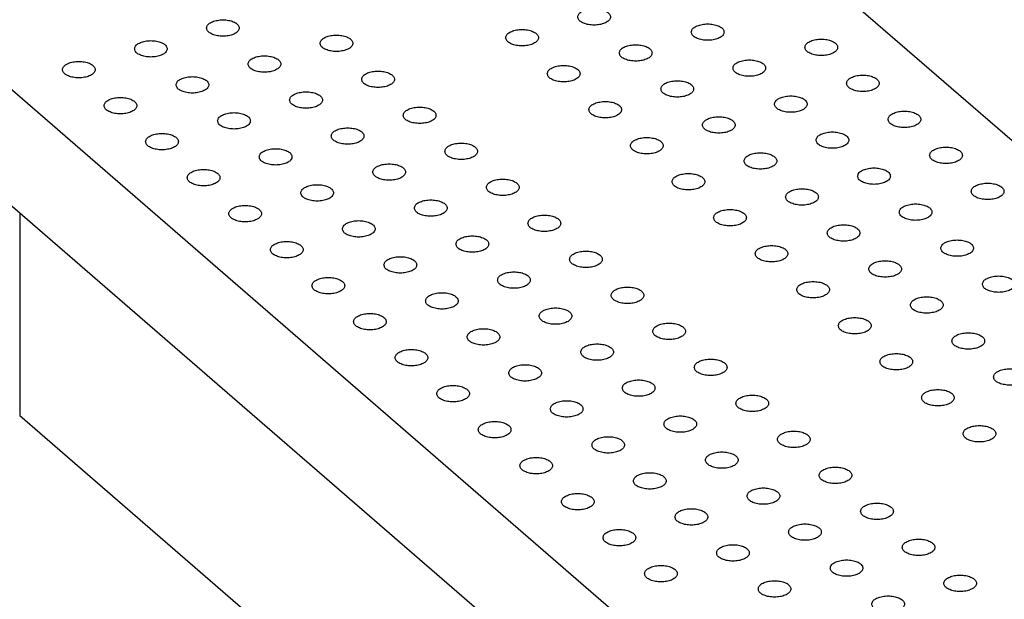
# Model space of a CAD drawing. Header units: inches. Extents: x 0 to 841, y 0 to 594.
# Tile 40 of 84: x 221 to 251, y 302 to 319. Entities that reach past the tile are written whole.
import ezdxf

# ---------------------------------------------------------------- set-up
doc = ezdxf.new("R2010")
doc.units = ezdxf.units.IN

# ---------------------------------------------------------------- blocks, each defined once
blk = doc.blocks.new('p35__14', base_point=(220.682, 288.287))
at = {"color": 7, "linetype": 'Continuous'}
for p, q in [((220.682, 313.39), (220.682, 307.204)), ((220.682, 307.204), (242.526, 288.287)), ((236.646, 298.427), (235.454, 299.458)), ((235.454, 299.194), (235.454, 299.458)), ((236.646, 298.427), (235.454, 299.458)), ((235.454, 299.194), (236.645, 298.163)), ((236.646, 297.899), (235.454, 298.93)), ((235.454, 298.93), (235.454, 297.676)), ((236.646, 297.899), (235.454, 298.93)), ((235.607, 297.808), (235.607, 298.534)), ((235.607, 297.808), (235.607, 298.534)), ((235.607, 298.534), (236.646, 297.635)), ((236.646, 298.427), (236.645, 298.163)), ((236.646, 298.427), (236.645, 298.163)), ((236.645, 296.909), (235.607, 297.808)), ((236.645, 296.909), (235.607, 297.808)), ((236.646, 297.899), (236.646, 297.635)), ((236.646, 297.899), (236.646, 297.635)), ((235.454, 297.676), (236.492, 296.777)), ((235.455, 296.951), (235.454, 296.686)), ((235.455, 296.951), (236.492, 296.051)), ((235.455, 296.951), (236.492, 296.051)), ((236.645, 295.655), (236.645, 296.909)), ((236.645, 295.655), (236.645, 296.909)), ((236.645, 295.655), (235.454, 296.686)), ((236.492, 296.777), (236.492, 296.051)), ((235.455, 296.423), (235.454, 296.159)), ((235.455, 296.423), (236.646, 295.392)), ((235.455, 296.423), (236.646, 295.392)), ((236.646, 295.128), (235.454, 296.159)), ((236.646, 295.128), (236.646, 295.392)), ((236.646, 295.128), (236.646, 295.392)), ((242.526, 288.287), (242.526, 294.472)), ((246.815, 289.525), (246.815, 290.757)), ((242.526, 288.287), (246.815, 289.525))]:
    blk.add_line(p, q, dxfattribs=at)
blk = doc.blocks.new('1250-3783_3__15', base_point=(220.682, 288.287))
blk.add_blockref('p35__14', (220.682, 288.287))
blk = doc.blocks.new('E8021-26512__20', base_point=(215.448, 264.568))
at = {"color": 7, "linetype": 'Continuous'}
for p, q in [((294.418, 277.983), (241.618, 323.709)), ((219.839, 317.67), (273.069, 271.572)), ((219.839, 314.119), (273.069, 268.021))]:
    blk.add_line(p, q, dxfattribs=at)
for points in [[(237.727, 319.376), (237.734, 319.346), (237.751, 319.277), (237.851, 319.205), (237.982, 319.152), (238.143, 319.125), (238.312, 319.125), (238.472, 319.152), (238.604, 319.205), (238.699, 319.277), (238.739, 319.376), (238.699, 319.474), (238.604, 319.547), (238.472, 319.6), (238.312, 319.627), (238.143, 319.627), (237.982, 319.6), (237.851, 319.547), (237.751, 319.474), (237.734, 319.406), (237.727, 319.376)], [(226.388, 319.036), (226.395, 319.005), (226.412, 318.937), (226.513, 318.865), (226.643, 318.812), (226.804, 318.784), (226.973, 318.784), (227.133, 318.812), (227.265, 318.865), (227.36, 318.937), (227.401, 319.036), (227.36, 319.134), (227.265, 319.207), (227.133, 319.259), (226.973, 319.287), (226.804, 319.287), (226.643, 319.259), (226.513, 319.207), (226.412, 319.134), (226.395, 319.066), (226.388, 319.036)], [(241.197, 318.911), (241.204, 318.881), (241.221, 318.812), (241.321, 318.74), (241.452, 318.687), (241.612, 318.66), (241.781, 318.66), (241.941, 318.687), (242.074, 318.74), (242.169, 318.812), (242.209, 318.911), (242.169, 319.01), (242.074, 319.082), (241.941, 319.135), (241.781, 319.162), (241.612, 319.162), (241.452, 319.135), (241.321, 319.082), (241.221, 319.01), (241.204, 318.941), (241.197, 318.911)], [(229.858, 318.571), (229.865, 318.541), (229.882, 318.472), (229.982, 318.4), (230.113, 318.347), (230.273, 318.319), (230.442, 318.319), (230.602, 318.347), (230.735, 318.4), (230.83, 318.472), (230.87, 318.571), (230.83, 318.669), (230.735, 318.742), (230.602, 318.794), (230.442, 318.822), (230.273, 318.822), (230.113, 318.794), (229.982, 318.742), (229.882, 318.669), (229.865, 318.601), (229.858, 318.571)], [(235.527, 318.741), (235.535, 318.711), (235.551, 318.642), (235.652, 318.57), (235.782, 318.517), (235.943, 318.49), (236.112, 318.49), (236.272, 318.517), (236.404, 318.57), (236.499, 318.642), (236.54, 318.741), (236.499, 318.839), (236.404, 318.912), (236.272, 318.965), (236.112, 318.992), (235.943, 318.992), (235.782, 318.965), (235.652, 318.912), (235.551, 318.839), (235.535, 318.771), (235.527, 318.741)], [(224.188, 318.401), (224.196, 318.37), (224.212, 318.302), (224.313, 318.23), (224.443, 318.177), (224.604, 318.149), (224.773, 318.149), (224.933, 318.177), (225.066, 318.23), (225.16, 318.302), (225.201, 318.401), (225.16, 318.499), (225.066, 318.572), (224.933, 318.624), (224.773, 318.652), (224.604, 318.652), (224.443, 318.624), (224.313, 318.572), (224.212, 318.499), (224.196, 318.431), (224.188, 318.401)], [(238.997, 318.276), (239.004, 318.246), (239.021, 318.177), (239.121, 318.105), (239.252, 318.052), (239.413, 318.025), (239.582, 318.025), (239.742, 318.052), (239.874, 318.105), (239.969, 318.177), (240.009, 318.276), (239.969, 318.375), (239.874, 318.447), (239.742, 318.5), (239.582, 318.527), (239.413, 318.527), (239.252, 318.5), (239.121, 318.447), (239.021, 318.375), (239.004, 318.306), (238.997, 318.276)], [(244.666, 318.446), (244.674, 318.416), (244.69, 318.348), (244.791, 318.275), (244.921, 318.223), (245.082, 318.195), (245.251, 318.195), (245.411, 318.223), (245.544, 318.275), (245.638, 318.348), (245.679, 318.446), (245.638, 318.545), (245.544, 318.617), (245.411, 318.67), (245.251, 318.697), (245.082, 318.697), (244.921, 318.67), (244.791, 318.617), (244.69, 318.545), (244.674, 318.476), (244.666, 318.446)], [(221.989, 317.766), (221.996, 317.735), (222.013, 317.667), (222.113, 317.595), (222.244, 317.542), (222.404, 317.514), (222.573, 317.514), (222.733, 317.542), (222.866, 317.595), (222.961, 317.667), (223.001, 317.766), (222.961, 317.864), (222.866, 317.937), (222.733, 317.989), (222.573, 318.017), (222.404, 318.017), (222.244, 317.989), (222.113, 317.937), (222.013, 317.864), (221.996, 317.796), (221.989, 317.766)], [(227.658, 317.936), (227.665, 317.906), (227.682, 317.837), (227.783, 317.765), (227.913, 317.712), (228.074, 317.684), (228.243, 317.684), (228.403, 317.712), (228.535, 317.765), (228.63, 317.837), (228.671, 317.936), (228.63, 318.034), (228.535, 318.107), (228.403, 318.159), (228.243, 318.187), (228.074, 318.187), (227.913, 318.159), (227.783, 318.107), (227.682, 318.034), (227.665, 317.966), (227.658, 317.936)], [(236.797, 317.641), (236.805, 317.611), (236.821, 317.542), (236.922, 317.47), (237.052, 317.417), (237.213, 317.39), (237.382, 317.39), (237.542, 317.417), (237.674, 317.47), (237.769, 317.542), (237.81, 317.641), (237.769, 317.74), (237.674, 317.812), (237.542, 317.865), (237.382, 317.892), (237.213, 317.892), (237.052, 317.865), (236.922, 317.812), (236.821, 317.74), (236.805, 317.671), (236.797, 317.641)], [(242.467, 317.811), (242.474, 317.781), (242.491, 317.713), (242.591, 317.64), (242.722, 317.588), (242.882, 317.56), (243.051, 317.56), (243.211, 317.588), (243.344, 317.64), (243.439, 317.713), (243.479, 317.811), (243.439, 317.91), (243.344, 317.982), (243.211, 318.035), (243.051, 318.062), (242.882, 318.062), (242.722, 318.035), (242.591, 317.982), (242.491, 317.91), (242.474, 317.841), (242.467, 317.811)], [(231.128, 317.471), (231.135, 317.441), (231.152, 317.372), (231.252, 317.3), (231.383, 317.247), (231.543, 317.22), (231.712, 317.22), (231.872, 317.247), (232.005, 317.3), (232.1, 317.372), (232.14, 317.471), (232.1, 317.569), (232.005, 317.642), (231.872, 317.695), (231.712, 317.722), (231.543, 317.722), (231.383, 317.695), (231.252, 317.642), (231.152, 317.569), (231.135, 317.501), (231.128, 317.471)], [(245.936, 317.346), (245.944, 317.316), (245.96, 317.248), (246.061, 317.175), (246.191, 317.123), (246.352, 317.095), (246.521, 317.095), (246.681, 317.123), (246.814, 317.175), (246.908, 317.248), (246.949, 317.346), (246.908, 317.445), (246.814, 317.517), (246.681, 317.57), (246.521, 317.598), (246.352, 317.598), (246.191, 317.57), (246.061, 317.517), (245.96, 317.445), (245.944, 317.376), (245.936, 317.346)], [(225.458, 317.301), (225.466, 317.271), (225.482, 317.202), (225.583, 317.13), (225.713, 317.077), (225.874, 317.049), (226.043, 317.049), (226.203, 317.077), (226.336, 317.13), (226.43, 317.202), (226.471, 317.301), (226.43, 317.399), (226.336, 317.472), (226.203, 317.524), (226.043, 317.552), (225.874, 317.552), (225.713, 317.524), (225.583, 317.472), (225.482, 317.399), (225.466, 317.331), (225.458, 317.301)], [(240.267, 317.176), (240.274, 317.146), (240.291, 317.078), (240.391, 317.005), (240.522, 316.953), (240.683, 316.925), (240.852, 316.925), (241.012, 316.953), (241.144, 317.005), (241.239, 317.078), (241.279, 317.176), (241.239, 317.275), (241.144, 317.347), (241.012, 317.4), (240.852, 317.427), (240.683, 317.427), (240.522, 317.4), (240.391, 317.347), (240.291, 317.275), (240.274, 317.206), (240.267, 317.176)], [(228.928, 316.836), (228.935, 316.806), (228.952, 316.737), (229.053, 316.665), (229.183, 316.612), (229.344, 316.585), (229.513, 316.585), (229.673, 316.612), (229.805, 316.665), (229.9, 316.737), (229.941, 316.836), (229.9, 316.934), (229.805, 317.007), (229.673, 317.06), (229.513, 317.087), (229.344, 317.087), (229.183, 317.06), (229.053, 317.007), (228.952, 316.934), (228.935, 316.866), (228.928, 316.836)], [(223.259, 316.666), (223.266, 316.636), (223.283, 316.567), (223.383, 316.495), (223.514, 316.442), (223.674, 316.414), (223.843, 316.414), (224.003, 316.442), (224.136, 316.495), (224.231, 316.567), (224.271, 316.666), (224.231, 316.764), (224.136, 316.837), (224.003, 316.889), (223.843, 316.917), (223.674, 316.917), (223.514, 316.889), (223.383, 316.837), (223.283, 316.764), (223.266, 316.696), (223.259, 316.666)], [(238.067, 316.541), (238.075, 316.511), (238.091, 316.443), (238.192, 316.37), (238.322, 316.318), (238.483, 316.29), (238.652, 316.29), (238.812, 316.318), (238.944, 316.37), (239.039, 316.443), (239.08, 316.541), (239.039, 316.64), (238.944, 316.712), (238.812, 316.765), (238.652, 316.792), (238.483, 316.792), (238.322, 316.765), (238.192, 316.712), (238.091, 316.64), (238.075, 316.571), (238.067, 316.541)], [(243.737, 316.711), (243.744, 316.681), (243.761, 316.613), (243.861, 316.54), (243.992, 316.488), (244.152, 316.46), (244.321, 316.46), (244.481, 316.488), (244.614, 316.54), (244.709, 316.613), (244.749, 316.711), (244.709, 316.81), (244.614, 316.882), (244.481, 316.935), (244.321, 316.963), (244.152, 316.963), (243.992, 316.935), (243.861, 316.882), (243.761, 316.81), (243.744, 316.741), (243.737, 316.711)], [(226.728, 316.201), (226.736, 316.171), (226.752, 316.102), (226.853, 316.03), (226.983, 315.977), (227.144, 315.95), (227.313, 315.95), (227.473, 315.977), (227.606, 316.03), (227.7, 316.102), (227.741, 316.201), (227.7, 316.299), (227.606, 316.372), (227.473, 316.425), (227.313, 316.452), (227.144, 316.452), (226.983, 316.425), (226.853, 316.372), (226.752, 316.299), (226.736, 316.231), (226.728, 316.201)], [(232.398, 316.371), (232.405, 316.341), (232.422, 316.272), (232.522, 316.2), (232.653, 316.147), (232.813, 316.12), (232.982, 316.12), (233.142, 316.147), (233.275, 316.2), (233.37, 316.272), (233.41, 316.371), (233.37, 316.47), (233.275, 316.542), (233.142, 316.595), (232.982, 316.622), (232.813, 316.622), (232.653, 316.595), (232.522, 316.542), (232.422, 316.47), (232.405, 316.401), (232.398, 316.371)], [(247.206, 316.246), (247.214, 316.216), (247.23, 316.148), (247.331, 316.075), (247.461, 316.023), (247.622, 315.995), (247.791, 315.995), (247.951, 316.023), (248.084, 316.075), (248.178, 316.148), (248.219, 316.246), (248.178, 316.345), (248.084, 316.417), (247.951, 316.47), (247.791, 316.498), (247.622, 316.498), (247.461, 316.47), (247.331, 316.417), (247.23, 316.345), (247.214, 316.277), (247.206, 316.246)], [(241.537, 316.076), (241.544, 316.046), (241.561, 315.978), (241.661, 315.905), (241.792, 315.853), (241.953, 315.825), (242.122, 315.825), (242.282, 315.853), (242.414, 315.905), (242.509, 315.978), (242.549, 316.076), (242.509, 316.175), (242.414, 316.247), (242.282, 316.3), (242.122, 316.328), (241.953, 316.328), (241.792, 316.3), (241.661, 316.247), (241.561, 316.175), (241.544, 316.106), (241.537, 316.076)], [(224.529, 315.566), (224.536, 315.536), (224.553, 315.467), (224.653, 315.395), (224.784, 315.342), (224.944, 315.315), (225.113, 315.315), (225.273, 315.342), (225.406, 315.395), (225.501, 315.467), (225.541, 315.566), (225.501, 315.664), (225.406, 315.737), (225.273, 315.79), (225.113, 315.817), (224.944, 315.817), (224.784, 315.79), (224.653, 315.737), (224.553, 315.664), (224.536, 315.596), (224.529, 315.566)], [(230.198, 315.736), (230.205, 315.706), (230.222, 315.637), (230.323, 315.565), (230.453, 315.512), (230.614, 315.485), (230.783, 315.485), (230.943, 315.512), (231.075, 315.565), (231.17, 315.637), (231.211, 315.736), (231.17, 315.835), (231.075, 315.907), (230.943, 315.96), (230.783, 315.987), (230.614, 315.987), (230.453, 315.96), (230.323, 315.907), (230.222, 315.835), (230.205, 315.766), (230.198, 315.736)], [(245.007, 315.611), (245.014, 315.581), (245.031, 315.513), (245.131, 315.44), (245.262, 315.388), (245.422, 315.36), (245.591, 315.36), (245.751, 315.388), (245.884, 315.44), (245.979, 315.513), (246.019, 315.611), (245.979, 315.71), (245.884, 315.782), (245.751, 315.835), (245.591, 315.863), (245.422, 315.863), (245.262, 315.835), (245.131, 315.782), (245.031, 315.71), (245.014, 315.642), (245.007, 315.611)], [(233.668, 315.271), (233.675, 315.241), (233.692, 315.173), (233.792, 315.1), (233.923, 315.048), (234.083, 315.02), (234.252, 315.02), (234.412, 315.048), (234.545, 315.1), (234.64, 315.173), (234.68, 315.271), (234.64, 315.37), (234.545, 315.442), (234.412, 315.495), (234.252, 315.522), (234.083, 315.522), (233.923, 315.495), (233.792, 315.442), (233.692, 315.37), (233.675, 315.301), (233.668, 315.271)], [(239.337, 315.441), (239.345, 315.411), (239.361, 315.343), (239.462, 315.27), (239.592, 315.218), (239.753, 315.19), (239.922, 315.19), (240.082, 315.218), (240.214, 315.27), (240.309, 315.343), (240.35, 315.441), (240.309, 315.54), (240.214, 315.612), (240.082, 315.665), (239.922, 315.693), (239.753, 315.693), (239.592, 315.665), (239.462, 315.612), (239.361, 315.54), (239.345, 315.471), (239.337, 315.441)], [(227.998, 315.101), (228.006, 315.071), (228.022, 315.002), (228.123, 314.93), (228.253, 314.877), (228.414, 314.85), (228.583, 314.85), (228.743, 314.877), (228.876, 314.93), (228.97, 315.002), (229.011, 315.101), (228.97, 315.2), (228.876, 315.272), (228.743, 315.325), (228.583, 315.352), (228.414, 315.352), (228.253, 315.325), (228.123, 315.272), (228.022, 315.2), (228.006, 315.131), (227.998, 315.101)], [(242.807, 314.976), (242.814, 314.946), (242.831, 314.878), (242.931, 314.805), (243.062, 314.753), (243.223, 314.725), (243.392, 314.725), (243.552, 314.753), (243.684, 314.805), (243.779, 314.878), (243.819, 314.976), (243.779, 315.075), (243.684, 315.147), (243.552, 315.2), (243.392, 315.228), (243.223, 315.228), (243.062, 315.2), (242.931, 315.147), (242.831, 315.075), (242.814, 315.007), (242.807, 314.976)], [(248.476, 315.147), (248.484, 315.116), (248.5, 315.048), (248.601, 314.976), (248.731, 314.923), (248.892, 314.895), (249.061, 314.895), (249.221, 314.923), (249.354, 314.976), (249.448, 315.048), (249.489, 315.147), (249.448, 315.245), (249.354, 315.318), (249.221, 315.37), (249.061, 315.398), (248.892, 315.398), (248.731, 315.37), (248.601, 315.318), (248.5, 315.245), (248.484, 315.177), (248.476, 315.147)], [(231.468, 314.636), (231.475, 314.606), (231.492, 314.538), (231.593, 314.465), (231.723, 314.413), (231.884, 314.385), (232.053, 314.385), (232.213, 314.413), (232.345, 314.465), (232.44, 314.538), (232.481, 314.636), (232.44, 314.735), (232.345, 314.807), (232.213, 314.86), (232.053, 314.887), (231.884, 314.887), (231.723, 314.86), (231.593, 314.807), (231.492, 314.735), (231.475, 314.666), (231.468, 314.636)], [(225.799, 314.466), (225.806, 314.436), (225.823, 314.367), (225.923, 314.295), (226.054, 314.242), (226.214, 314.215), (226.383, 314.215), (226.543, 314.242), (226.676, 314.295), (226.771, 314.367), (226.811, 314.466), (226.771, 314.565), (226.676, 314.637), (226.543, 314.69), (226.383, 314.717), (226.214, 314.717), (226.054, 314.69), (225.923, 314.637), (225.823, 314.565), (225.806, 314.496), (225.799, 314.466)], [(240.607, 314.341), (240.615, 314.311), (240.631, 314.243), (240.732, 314.17), (240.862, 314.118), (241.023, 314.09), (241.192, 314.09), (241.352, 314.118), (241.484, 314.17), (241.579, 314.243), (241.62, 314.341), (241.579, 314.44), (241.484, 314.512), (241.352, 314.565), (241.192, 314.593), (241.023, 314.593), (240.862, 314.565), (240.732, 314.512), (240.631, 314.44), (240.615, 314.372), (240.607, 314.341)], [(246.277, 314.512), (246.284, 314.481), (246.301, 314.413), (246.401, 314.341), (246.532, 314.288), (246.692, 314.26), (246.861, 314.26), (247.021, 314.288), (247.154, 314.341), (247.249, 314.413), (247.289, 314.512), (247.249, 314.61), (247.154, 314.683), (247.021, 314.735), (246.861, 314.763), (246.692, 314.763), (246.532, 314.735), (246.401, 314.683), (246.301, 314.61), (246.284, 314.542), (246.277, 314.512)], [(234.938, 314.171), (234.945, 314.141), (234.962, 314.073), (235.062, 314), (235.193, 313.948), (235.353, 313.92), (235.522, 313.92), (235.682, 313.948), (235.815, 314), (235.91, 314.073), (235.95, 314.171), (235.91, 314.27), (235.815, 314.342), (235.682, 314.395), (235.522, 314.423), (235.353, 314.423), (235.193, 314.395), (235.062, 314.342), (234.962, 314.27), (234.945, 314.201), (234.938, 314.171)], [(249.746, 314.047), (249.754, 314.017), (249.77, 313.948), (249.871, 313.876), (250.001, 313.823), (250.162, 313.795), (250.331, 313.795), (250.491, 313.823), (250.624, 313.876), (250.718, 313.948), (250.759, 314.047), (250.718, 314.145), (250.624, 314.218), (250.491, 314.27), (250.331, 314.298), (250.162, 314.298), (250.001, 314.27), (249.871, 314.218), (249.77, 314.145), (249.754, 314.077), (249.746, 314.047)], [(229.268, 314.001), (229.276, 313.971), (229.292, 313.903), (229.393, 313.83), (229.523, 313.778), (229.684, 313.75), (229.853, 313.75), (230.013, 313.778), (230.146, 313.83), (230.24, 313.903), (230.281, 314.001), (230.24, 314.1), (230.146, 314.172), (230.013, 314.225), (229.853, 314.252), (229.684, 314.252), (229.523, 314.225), (229.393, 314.172), (229.292, 314.1), (229.276, 314.031), (229.268, 314.001)], [(244.077, 313.877), (244.084, 313.846), (244.101, 313.778), (244.201, 313.706), (244.332, 313.653), (244.493, 313.625), (244.662, 313.625), (244.822, 313.653), (244.954, 313.706), (245.049, 313.778), (245.089, 313.877), (245.049, 313.975), (244.954, 314.048), (244.822, 314.1), (244.662, 314.128), (244.493, 314.128), (244.332, 314.1), (244.201, 314.048), (244.101, 313.975), (244.084, 313.907), (244.077, 313.877)], [(232.738, 313.536), (232.745, 313.506), (232.762, 313.438), (232.863, 313.365), (232.993, 313.313), (233.154, 313.285), (233.323, 313.285), (233.483, 313.313), (233.615, 313.365), (233.71, 313.438), (233.751, 313.536), (233.71, 313.635), (233.615, 313.707), (233.483, 313.76), (233.323, 313.788), (233.154, 313.788), (232.993, 313.76), (232.863, 313.707), (232.762, 313.635), (232.745, 313.566), (232.738, 313.536)], [(227.069, 313.366), (227.076, 313.336), (227.093, 313.268), (227.193, 313.195), (227.324, 313.143), (227.484, 313.115), (227.653, 313.115), (227.813, 313.143), (227.946, 313.195), (228.041, 313.268), (228.081, 313.366), (228.041, 313.465), (227.946, 313.537), (227.813, 313.59), (227.653, 313.617), (227.484, 313.617), (227.324, 313.59), (227.193, 313.537), (227.093, 313.465), (227.076, 313.396), (227.069, 313.366)], [(241.877, 313.242), (241.885, 313.211), (241.901, 313.143), (242.002, 313.071), (242.132, 313.018), (242.293, 312.99), (242.462, 312.99), (242.622, 313.018), (242.754, 313.071), (242.849, 313.143), (242.89, 313.242), (242.849, 313.34), (242.754, 313.413), (242.622, 313.465), (242.462, 313.493), (242.293, 313.493), (242.132, 313.465), (242.002, 313.413), (241.901, 313.34), (241.885, 313.272), (241.877, 313.242)], [(247.547, 313.412), (247.554, 313.382), (247.571, 313.313), (247.671, 313.241), (247.802, 313.188), (247.962, 313.16), (248.131, 313.16), (248.291, 313.188), (248.424, 313.241), (248.519, 313.313), (248.559, 313.412), (248.519, 313.51), (248.424, 313.583), (248.291, 313.635), (248.131, 313.663), (247.962, 313.663), (247.802, 313.635), (247.671, 313.583), (247.571, 313.51), (247.554, 313.442), (247.547, 313.412)], [(230.538, 312.901), (230.546, 312.871), (230.562, 312.803), (230.663, 312.73), (230.793, 312.678), (230.954, 312.65), (231.123, 312.65), (231.283, 312.678), (231.416, 312.73), (231.51, 312.803), (231.551, 312.901), (231.51, 313), (231.416, 313.072), (231.283, 313.125), (231.123, 313.153), (230.954, 313.153), (230.793, 313.125), (230.663, 313.072), (230.562, 313), (230.546, 312.931), (230.538, 312.901)], [(236.208, 313.071), (236.215, 313.041), (236.232, 312.973), (236.332, 312.9), (236.463, 312.848), (236.623, 312.82), (236.792, 312.82), (236.952, 312.848), (237.085, 312.9), (237.18, 312.973), (237.22, 313.071), (237.18, 313.17), (237.085, 313.242), (236.952, 313.295), (236.792, 313.323), (236.623, 313.323), (236.463, 313.295), (236.332, 313.242), (236.232, 313.17), (236.215, 313.102), (236.208, 313.071)], [(245.347, 312.777), (245.354, 312.747), (245.371, 312.678), (245.471, 312.606), (245.602, 312.553), (245.763, 312.525), (245.932, 312.525), (246.092, 312.553), (246.224, 312.606), (246.319, 312.678), (246.359, 312.777), (246.319, 312.875), (246.224, 312.948), (246.092, 313), (245.932, 313.028), (245.763, 313.028), (245.602, 313), (245.471, 312.948), (245.371, 312.875), (245.354, 312.807), (245.347, 312.777)], [(228.339, 312.266), (228.346, 312.236), (228.363, 312.168), (228.463, 312.095), (228.594, 312.043), (228.754, 312.015), (228.923, 312.015), (229.083, 312.043), (229.216, 312.095), (229.311, 312.168), (229.351, 312.266), (229.311, 312.365), (229.216, 312.437), (229.083, 312.49), (228.923, 312.518), (228.754, 312.518), (228.594, 312.49), (228.463, 312.437), (228.363, 312.365), (228.346, 312.296), (228.339, 312.266)], [(234.008, 312.436), (234.015, 312.406), (234.032, 312.338), (234.133, 312.265), (234.263, 312.213), (234.424, 312.185), (234.593, 312.185), (234.753, 312.213), (234.885, 312.265), (234.98, 312.338), (235.021, 312.436), (234.98, 312.535), (234.885, 312.607), (234.753, 312.66), (234.593, 312.688), (234.424, 312.688), (234.263, 312.66), (234.133, 312.607), (234.032, 312.535), (234.015, 312.467), (234.008, 312.436)], [(248.817, 312.312), (248.824, 312.282), (248.841, 312.213), (248.941, 312.141), (249.072, 312.088), (249.232, 312.061), (249.401, 312.061), (249.561, 312.088), (249.694, 312.141), (249.789, 312.213), (249.829, 312.312), (249.789, 312.41), (249.694, 312.483), (249.561, 312.536), (249.401, 312.563), (249.232, 312.563), (249.072, 312.536), (248.941, 312.483), (248.841, 312.41), (248.824, 312.342), (248.817, 312.312)], [(237.478, 311.972), (237.485, 311.941), (237.502, 311.873), (237.602, 311.801), (237.733, 311.748), (237.893, 311.72), (238.062, 311.72), (238.222, 311.748), (238.355, 311.801), (238.45, 311.873), (238.49, 311.972), (238.45, 312.07), (238.355, 312.143), (238.222, 312.195), (238.062, 312.223), (237.893, 312.223), (237.733, 312.195), (237.602, 312.143), (237.502, 312.07), (237.485, 312.002), (237.478, 311.972)], [(243.147, 312.142), (243.155, 312.112), (243.171, 312.043), (243.272, 311.971), (243.402, 311.918), (243.563, 311.89), (243.732, 311.89), (243.892, 311.918), (244.024, 311.971), (244.119, 312.043), (244.16, 312.142), (244.119, 312.24), (244.024, 312.313), (243.892, 312.365), (243.732, 312.393), (243.563, 312.393), (243.402, 312.365), (243.272, 312.313), (243.171, 312.24), (243.155, 312.172), (243.147, 312.142)], [(231.808, 311.801), (231.816, 311.771), (231.832, 311.703), (231.933, 311.63), (232.063, 311.578), (232.224, 311.55), (232.393, 311.55), (232.553, 311.578), (232.686, 311.63), (232.78, 311.703), (232.821, 311.801), (232.78, 311.9), (232.686, 311.972), (232.553, 312.025), (232.393, 312.053), (232.224, 312.053), (232.063, 312.025), (231.933, 311.972), (231.832, 311.9), (231.816, 311.832), (231.808, 311.801)], [(246.617, 311.677), (246.624, 311.647), (246.641, 311.578), (246.741, 311.506), (246.872, 311.453), (247.033, 311.426), (247.202, 311.426), (247.362, 311.453), (247.494, 311.506), (247.589, 311.578), (247.629, 311.677), (247.589, 311.775), (247.494, 311.848), (247.362, 311.901), (247.202, 311.928), (247.033, 311.928), (246.872, 311.901), (246.741, 311.848), (246.641, 311.775), (246.624, 311.707), (246.617, 311.677)], [(235.278, 311.337), (235.285, 311.306), (235.302, 311.238), (235.403, 311.166), (235.533, 311.113), (235.694, 311.085), (235.863, 311.085), (236.023, 311.113), (236.155, 311.166), (236.25, 311.238), (236.291, 311.337), (236.25, 311.435), (236.155, 311.508), (236.023, 311.56), (235.863, 311.588), (235.694, 311.588), (235.533, 311.56), (235.403, 311.508), (235.302, 311.435), (235.285, 311.367), (235.278, 311.337)], [(229.609, 311.166), (229.616, 311.136), (229.633, 311.068), (229.733, 310.995), (229.864, 310.943), (230.024, 310.915), (230.193, 310.915), (230.353, 310.943), (230.486, 310.995), (230.581, 311.068), (230.621, 311.166), (230.581, 311.265), (230.486, 311.337), (230.353, 311.39), (230.193, 311.418), (230.024, 311.418), (229.864, 311.39), (229.733, 311.337), (229.633, 311.265), (229.616, 311.197), (229.609, 311.166)], [(244.417, 311.042), (244.425, 311.012), (244.441, 310.943), (244.542, 310.871), (244.672, 310.818), (244.833, 310.791), (245.002, 310.791), (245.162, 310.818), (245.294, 310.871), (245.389, 310.943), (245.43, 311.042), (245.389, 311.14), (245.294, 311.213), (245.162, 311.266), (245.002, 311.293), (244.833, 311.293), (244.672, 311.266), (244.542, 311.213), (244.441, 311.14), (244.425, 311.072), (244.417, 311.042)], [(250.087, 311.212), (250.094, 311.182), (250.111, 311.113), (250.211, 311.041), (250.342, 310.988), (250.502, 310.961), (250.671, 310.961), (250.831, 310.988), (250.964, 311.041), (251.059, 311.113), (251.099, 311.212), (251.059, 311.311), (250.964, 311.383), (250.831, 311.436), (250.671, 311.463), (250.502, 311.463), (250.342, 311.436), (250.211, 311.383), (250.111, 311.311), (250.094, 311.242), (250.087, 311.212)], [(238.748, 310.872), (238.755, 310.842), (238.772, 310.773), (238.872, 310.701), (239.003, 310.648), (239.163, 310.62), (239.332, 310.62), (239.492, 310.648), (239.625, 310.701), (239.72, 310.773), (239.76, 310.872), (239.72, 310.97), (239.625, 311.043), (239.492, 311.095), (239.332, 311.123), (239.163, 311.123), (239.003, 311.095), (238.872, 311.043), (238.772, 310.97), (238.755, 310.902), (238.748, 310.872)], [(233.078, 310.702), (233.086, 310.671), (233.102, 310.603), (233.203, 310.531), (233.333, 310.478), (233.494, 310.45), (233.663, 310.45), (233.823, 310.478), (233.956, 310.531), (234.05, 310.603), (234.091, 310.702), (234.05, 310.8), (233.956, 310.873), (233.823, 310.925), (233.663, 310.953), (233.494, 310.953), (233.333, 310.925), (233.203, 310.873), (233.102, 310.8), (233.086, 310.732), (233.078, 310.702)], [(247.887, 310.577), (247.894, 310.547), (247.911, 310.478), (248.011, 310.406), (248.142, 310.353), (248.303, 310.326), (248.472, 310.326), (248.632, 310.353), (248.764, 310.406), (248.859, 310.478), (248.899, 310.577), (248.859, 310.676), (248.764, 310.748), (248.632, 310.801), (248.472, 310.828), (248.303, 310.828), (248.142, 310.801), (248.011, 310.748), (247.911, 310.676), (247.894, 310.607), (247.887, 310.577)], [(236.548, 310.237), (236.555, 310.207), (236.572, 310.138), (236.673, 310.066), (236.803, 310.013), (236.964, 309.985), (237.133, 309.985), (237.293, 310.013), (237.425, 310.066), (237.52, 310.138), (237.561, 310.237), (237.52, 310.335), (237.425, 310.408), (237.293, 310.46), (237.133, 310.488), (236.964, 310.488), (236.803, 310.46), (236.673, 310.408), (236.572, 310.335), (236.555, 310.267), (236.548, 310.237)], [(230.879, 310.067), (230.886, 310.036), (230.903, 309.968), (231.003, 309.896), (231.134, 309.843), (231.294, 309.815), (231.463, 309.815), (231.623, 309.843), (231.756, 309.896), (231.851, 309.968), (231.891, 310.067), (231.851, 310.165), (231.756, 310.238), (231.623, 310.29), (231.463, 310.318), (231.294, 310.318), (231.134, 310.29), (231.003, 310.238), (230.903, 310.165), (230.886, 310.097), (230.879, 310.067)], [(245.687, 309.942), (245.695, 309.912), (245.711, 309.843), (245.812, 309.771), (245.942, 309.718), (246.103, 309.691), (246.272, 309.691), (246.432, 309.718), (246.564, 309.771), (246.659, 309.843), (246.7, 309.942), (246.659, 310.041), (246.564, 310.113), (246.432, 310.166), (246.272, 310.193), (246.103, 310.193), (245.942, 310.166), (245.812, 310.113), (245.711, 310.041), (245.695, 309.972), (245.687, 309.942)], [(234.348, 309.602), (234.356, 309.572), (234.372, 309.503), (234.473, 309.431), (234.603, 309.378), (234.764, 309.35), (234.933, 309.35), (235.093, 309.378), (235.226, 309.431), (235.32, 309.503), (235.361, 309.602), (235.32, 309.7), (235.226, 309.773), (235.093, 309.825), (234.933, 309.853), (234.764, 309.853), (234.603, 309.825), (234.473, 309.773), (234.372, 309.7), (234.356, 309.632), (234.348, 309.602)], [(240.018, 309.772), (240.025, 309.742), (240.042, 309.673), (240.142, 309.601), (240.273, 309.548), (240.433, 309.521), (240.602, 309.521), (240.762, 309.548), (240.895, 309.601), (240.99, 309.673), (241.03, 309.772), (240.99, 309.87), (240.895, 309.943), (240.762, 309.996), (240.602, 310.023), (240.433, 310.023), (240.273, 309.996), (240.142, 309.943), (240.042, 309.87), (240.025, 309.802), (240.018, 309.772)], [(249.157, 309.477), (249.164, 309.447), (249.181, 309.379), (249.281, 309.306), (249.412, 309.254), (249.573, 309.226), (249.742, 309.226), (249.902, 309.254), (250.034, 309.306), (250.129, 309.379), (250.169, 309.477), (250.129, 309.576), (250.034, 309.648), (249.902, 309.701), (249.742, 309.728), (249.573, 309.728), (249.412, 309.701), (249.281, 309.648), (249.181, 309.576), (249.164, 309.507), (249.157, 309.477)], [(232.149, 308.967), (232.156, 308.937), (232.173, 308.868), (232.273, 308.796), (232.404, 308.743), (232.564, 308.715), (232.733, 308.715), (232.893, 308.743), (233.026, 308.796), (233.121, 308.868), (233.161, 308.967), (233.121, 309.065), (233.026, 309.138), (232.893, 309.19), (232.733, 309.218), (232.564, 309.218), (232.404, 309.19), (232.273, 309.138), (232.173, 309.065), (232.156, 308.997), (232.149, 308.967)], [(237.818, 309.137), (237.825, 309.107), (237.842, 309.038), (237.943, 308.966), (238.073, 308.913), (238.234, 308.886), (238.403, 308.886), (238.563, 308.913), (238.695, 308.966), (238.79, 309.038), (238.831, 309.137), (238.79, 309.235), (238.695, 309.308), (238.563, 309.361), (238.403, 309.388), (238.234, 309.388), (238.073, 309.361), (237.943, 309.308), (237.842, 309.235), (237.825, 309.167), (237.818, 309.137)], [(241.288, 308.672), (241.295, 308.642), (241.312, 308.573), (241.412, 308.501), (241.543, 308.448), (241.703, 308.421), (241.872, 308.421), (242.032, 308.448), (242.165, 308.501), (242.26, 308.573), (242.3, 308.672), (242.26, 308.771), (242.165, 308.843), (242.032, 308.896), (241.872, 308.923), (241.703, 308.923), (241.543, 308.896), (241.412, 308.843), (241.312, 308.771), (241.295, 308.702), (241.288, 308.672)], [(246.957, 308.842), (246.965, 308.812), (246.981, 308.744), (247.082, 308.671), (247.212, 308.619), (247.373, 308.591), (247.542, 308.591), (247.702, 308.619), (247.834, 308.671), (247.929, 308.744), (247.97, 308.842), (247.929, 308.941), (247.834, 309.013), (247.702, 309.066), (247.542, 309.093), (247.373, 309.093), (247.212, 309.066), (247.082, 309.013), (246.981, 308.941), (246.965, 308.872), (246.957, 308.842)], [(235.618, 308.502), (235.626, 308.472), (235.642, 308.403), (235.743, 308.331), (235.873, 308.278), (236.034, 308.251), (236.203, 308.251), (236.363, 308.278), (236.496, 308.331), (236.59, 308.403), (236.631, 308.502), (236.59, 308.6), (236.496, 308.673), (236.363, 308.726), (236.203, 308.753), (236.034, 308.753), (235.873, 308.726), (235.743, 308.673), (235.642, 308.6), (235.626, 308.532), (235.618, 308.502)], [(250.427, 308.377), (250.434, 308.347), (250.451, 308.279), (250.551, 308.206), (250.682, 308.154), (250.843, 308.126), (251.012, 308.126), (251.172, 308.154), (251.304, 308.206), (251.399, 308.279), (251.439, 308.377), (251.399, 308.476), (251.304, 308.548), (251.172, 308.601), (251.012, 308.629), (250.843, 308.629), (250.682, 308.601), (250.551, 308.548), (250.451, 308.476), (250.434, 308.408), (250.427, 308.377)], [(239.088, 308.037), (239.095, 308.007), (239.112, 307.938), (239.213, 307.866), (239.343, 307.813), (239.504, 307.786), (239.673, 307.786), (239.833, 307.813), (239.965, 307.866), (240.06, 307.938), (240.101, 308.037), (240.06, 308.136), (239.965, 308.208), (239.833, 308.261), (239.673, 308.288), (239.504, 308.288), (239.343, 308.261), (239.213, 308.208), (239.112, 308.136), (239.095, 308.067), (239.088, 308.037)], [(233.419, 307.867), (233.426, 307.837), (233.443, 307.768), (233.543, 307.696), (233.674, 307.643), (233.834, 307.616), (234.003, 307.616), (234.163, 307.643), (234.296, 307.696), (234.391, 307.768), (234.431, 307.867), (234.391, 307.965), (234.296, 308.038), (234.163, 308.091), (234.003, 308.118), (233.834, 308.118), (233.674, 308.091), (233.543, 308.038), (233.443, 307.965), (233.426, 307.897), (233.419, 307.867)], [(248.227, 307.742), (248.235, 307.712), (248.251, 307.644), (248.352, 307.571), (248.482, 307.519), (248.643, 307.491), (248.812, 307.491), (248.972, 307.519), (249.104, 307.571), (249.199, 307.644), (249.24, 307.742), (249.199, 307.841), (249.104, 307.913), (248.972, 307.966), (248.812, 307.994), (248.643, 307.994), (248.482, 307.966), (248.352, 307.913), (248.251, 307.841), (248.235, 307.773), (248.227, 307.742)], [(242.558, 307.572), (242.565, 307.542), (242.582, 307.474), (242.682, 307.401), (242.813, 307.349), (242.973, 307.321), (243.142, 307.321), (243.302, 307.349), (243.435, 307.401), (243.53, 307.474), (243.57, 307.572), (243.53, 307.671), (243.435, 307.743), (243.302, 307.796), (243.142, 307.823), (242.973, 307.823), (242.813, 307.796), (242.682, 307.743), (242.582, 307.671), (242.565, 307.602), (242.558, 307.572)], [(236.888, 307.402), (236.896, 307.372), (236.912, 307.303), (237.013, 307.231), (237.143, 307.178), (237.304, 307.151), (237.473, 307.151), (237.633, 307.178), (237.766, 307.231), (237.86, 307.303), (237.901, 307.402), (237.86, 307.501), (237.766, 307.573), (237.633, 307.626), (237.473, 307.653), (237.304, 307.653), (237.143, 307.626), (237.013, 307.573), (236.912, 307.501), (236.896, 307.432), (236.888, 307.402)], [(240.358, 306.937), (240.365, 306.907), (240.382, 306.839), (240.483, 306.766), (240.613, 306.714), (240.774, 306.686), (240.943, 306.686), (241.103, 306.714), (241.235, 306.766), (241.33, 306.839), (241.371, 306.937), (241.33, 307.036), (241.235, 307.108), (241.103, 307.161), (240.943, 307.188), (240.774, 307.188), (240.613, 307.161), (240.483, 307.108), (240.382, 307.036), (240.365, 306.967), (240.358, 306.937)], [(234.689, 306.767), (234.696, 306.737), (234.713, 306.668), (234.813, 306.596), (234.944, 306.543), (235.104, 306.516), (235.273, 306.516), (235.433, 306.543), (235.566, 306.596), (235.661, 306.668), (235.701, 306.767), (235.661, 306.866), (235.566, 306.938), (235.433, 306.991), (235.273, 307.018), (235.104, 307.018), (234.944, 306.991), (234.813, 306.938), (234.713, 306.866), (234.696, 306.797), (234.689, 306.767)], [(249.497, 306.642), (249.505, 306.612), (249.521, 306.544), (249.622, 306.471), (249.752, 306.419), (249.913, 306.391), (250.082, 306.391), (250.242, 306.419), (250.374, 306.471), (250.469, 306.544), (250.51, 306.642), (250.469, 306.741), (250.374, 306.814), (250.242, 306.866), (250.082, 306.894), (249.913, 306.894), (249.752, 306.866), (249.622, 306.814), (249.521, 306.741), (249.505, 306.673), (249.497, 306.642)], [(238.158, 306.302), (238.166, 306.272), (238.182, 306.204), (238.283, 306.131), (238.413, 306.079), (238.574, 306.051), (238.743, 306.051), (238.903, 306.079), (239.036, 306.131), (239.13, 306.204), (239.171, 306.302), (239.13, 306.401), (239.036, 306.473), (238.903, 306.526), (238.743, 306.553), (238.574, 306.553), (238.413, 306.526), (238.283, 306.473), (238.182, 306.401), (238.166, 306.332), (238.158, 306.302)], [(243.828, 306.472), (243.835, 306.442), (243.852, 306.374), (243.952, 306.301), (244.083, 306.249), (244.243, 306.221), (244.412, 306.221), (244.572, 306.249), (244.705, 306.301), (244.8, 306.374), (244.84, 306.472), (244.8, 306.571), (244.705, 306.643), (244.572, 306.696), (244.412, 306.724), (244.243, 306.724), (244.083, 306.696), (243.952, 306.643), (243.852, 306.571), (243.835, 306.503), (243.828, 306.472)], [(235.959, 305.667), (235.966, 305.637), (235.983, 305.569), (236.083, 305.496), (236.214, 305.444), (236.374, 305.416), (236.543, 305.416), (236.703, 305.444), (236.836, 305.496), (236.931, 305.569), (236.971, 305.667), (236.931, 305.766), (236.836, 305.838), (236.703, 305.891), (236.543, 305.918), (236.374, 305.918), (236.214, 305.891), (236.083, 305.838), (235.983, 305.766), (235.966, 305.697), (235.959, 305.667)], [(241.628, 305.837), (241.635, 305.807), (241.652, 305.739), (241.753, 305.666), (241.883, 305.614), (242.044, 305.586), (242.213, 305.586), (242.373, 305.614), (242.505, 305.666), (242.6, 305.739), (242.641, 305.837), (242.6, 305.936), (242.505, 306.008), (242.373, 306.061), (242.213, 306.089), (242.044, 306.089), (241.883, 306.061), (241.753, 306.008), (241.652, 305.936), (241.635, 305.868), (241.628, 305.837)], [(245.098, 305.372), (245.105, 305.342), (245.122, 305.274), (245.222, 305.201), (245.353, 305.149), (245.513, 305.121), (245.682, 305.121), (245.842, 305.149), (245.975, 305.201), (246.07, 305.274), (246.11, 305.372), (246.07, 305.471), (245.975, 305.544), (245.842, 305.596), (245.682, 305.624), (245.513, 305.624), (245.353, 305.596), (245.222, 305.544), (245.122, 305.471), (245.105, 305.403), (245.098, 305.372)], [(239.428, 305.202), (239.436, 305.172), (239.452, 305.104), (239.553, 305.031), (239.683, 304.979), (239.844, 304.951), (240.013, 304.951), (240.173, 304.979), (240.306, 305.031), (240.4, 305.104), (240.441, 305.202), (240.4, 305.301), (240.306, 305.373), (240.173, 305.426), (240.013, 305.454), (239.844, 305.454), (239.683, 305.426), (239.553, 305.373), (239.452, 305.301), (239.436, 305.233), (239.428, 305.202)], [(242.898, 304.737), (242.905, 304.707), (242.922, 304.639), (243.023, 304.566), (243.153, 304.514), (243.314, 304.486), (243.483, 304.486), (243.643, 304.514), (243.775, 304.566), (243.87, 304.639), (243.911, 304.737), (243.87, 304.836), (243.775, 304.909), (243.643, 304.961), (243.483, 304.989), (243.314, 304.989), (243.153, 304.961), (243.023, 304.909), (242.922, 304.836), (242.905, 304.768), (242.898, 304.737)], [(237.229, 304.567), (237.236, 304.537), (237.253, 304.469), (237.353, 304.396), (237.484, 304.344), (237.644, 304.316), (237.813, 304.316), (237.973, 304.344), (238.106, 304.396), (238.201, 304.469), (238.241, 304.567), (238.201, 304.666), (238.106, 304.738), (237.973, 304.791), (237.813, 304.819), (237.644, 304.819), (237.484, 304.791), (237.353, 304.738), (237.253, 304.666), (237.236, 304.598), (237.229, 304.567)], [(246.368, 304.273), (246.375, 304.242), (246.392, 304.174), (246.492, 304.102), (246.623, 304.049), (246.783, 304.021), (246.952, 304.021), (247.112, 304.049), (247.245, 304.102), (247.34, 304.174), (247.38, 304.273), (247.34, 304.371), (247.245, 304.444), (247.112, 304.496), (246.952, 304.524), (246.783, 304.524), (246.623, 304.496), (246.492, 304.444), (246.392, 304.371), (246.375, 304.303), (246.368, 304.273)], [(240.698, 304.102), (240.706, 304.072), (240.722, 304.004), (240.823, 303.931), (240.953, 303.879), (241.114, 303.851), (241.283, 303.851), (241.443, 303.879), (241.576, 303.931), (241.67, 304.004), (241.711, 304.102), (241.67, 304.201), (241.576, 304.274), (241.443, 304.326), (241.283, 304.354), (241.114, 304.354), (240.953, 304.326), (240.823, 304.274), (240.722, 304.201), (240.706, 304.133), (240.698, 304.102)], [(244.168, 303.638), (244.175, 303.607), (244.192, 303.539), (244.293, 303.467), (244.423, 303.414), (244.584, 303.386), (244.753, 303.386), (244.913, 303.414), (245.045, 303.467), (245.14, 303.539), (245.181, 303.638), (245.14, 303.736), (245.045, 303.809), (244.913, 303.861), (244.753, 303.889), (244.584, 303.889), (244.423, 303.861), (244.293, 303.809), (244.192, 303.736), (244.175, 303.668), (244.168, 303.638)], [(238.499, 303.467), (238.506, 303.437), (238.523, 303.369), (238.623, 303.296), (238.754, 303.244), (238.914, 303.216), (239.083, 303.216), (239.243, 303.244), (239.376, 303.296), (239.471, 303.369), (239.511, 303.467), (239.471, 303.566), (239.376, 303.639), (239.243, 303.691), (239.083, 303.719), (238.914, 303.719), (238.754, 303.691), (238.623, 303.639), (238.523, 303.566), (238.506, 303.498), (238.499, 303.467)], [(241.968, 303.003), (241.976, 302.972), (241.992, 302.904), (242.093, 302.832), (242.223, 302.779), (242.384, 302.751), (242.553, 302.751), (242.713, 302.779), (242.846, 302.832), (242.94, 302.904), (242.981, 303.003), (242.94, 303.101), (242.846, 303.174), (242.713, 303.226), (242.553, 303.254), (242.384, 303.254), (242.223, 303.226), (242.093, 303.174), (241.992, 303.101), (241.976, 303.033), (241.968, 303.003)], [(247.638, 303.173), (247.645, 303.143), (247.662, 303.074), (247.762, 303.002), (247.893, 302.949), (248.053, 302.922), (248.222, 302.922), (248.382, 302.949), (248.515, 303.002), (248.61, 303.074), (248.65, 303.173), (248.61, 303.271), (248.515, 303.344), (248.382, 303.396), (248.222, 303.424), (248.053, 303.424), (247.893, 303.396), (247.762, 303.344), (247.662, 303.271), (247.645, 303.203), (247.638, 303.173)], [(239.769, 302.368), (239.776, 302.337), (239.793, 302.269), (239.893, 302.197), (240.024, 302.144), (240.184, 302.116), (240.353, 302.116), (240.513, 302.144), (240.646, 302.197), (240.741, 302.269), (240.781, 302.368), (240.741, 302.466), (240.646, 302.539), (240.513, 302.591), (240.353, 302.619), (240.184, 302.619), (240.024, 302.591), (239.893, 302.539), (239.793, 302.466), (239.776, 302.398), (239.769, 302.368)], [(245.438, 302.538), (245.445, 302.508), (245.462, 302.439), (245.563, 302.367), (245.693, 302.314), (245.854, 302.287), (246.023, 302.287), (246.183, 302.314), (246.315, 302.367), (246.41, 302.439), (246.451, 302.538), (246.41, 302.636), (246.315, 302.709), (246.183, 302.761), (246.023, 302.789), (245.854, 302.789), (245.693, 302.761), (245.563, 302.709), (245.462, 302.636), (245.445, 302.568), (245.438, 302.538)], [(248.908, 302.073), (248.915, 302.043), (248.932, 301.974), (249.032, 301.902), (249.163, 301.849), (249.323, 301.822), (249.492, 301.822), (249.652, 301.849), (249.785, 301.902), (249.88, 301.974), (249.92, 302.073), (249.88, 302.172), (249.785, 302.244), (249.652, 302.297), (249.492, 302.324), (249.323, 302.324), (249.163, 302.297), (249.032, 302.244), (248.932, 302.172), (248.915, 302.103), (248.908, 302.073)], [(243.238, 301.903), (243.246, 301.873), (243.262, 301.804), (243.363, 301.732), (243.493, 301.679), (243.654, 301.652), (243.823, 301.652), (243.983, 301.679), (244.116, 301.732), (244.21, 301.804), (244.251, 301.903), (244.21, 302.001), (244.116, 302.074), (243.983, 302.126), (243.823, 302.154), (243.654, 302.154), (243.493, 302.126), (243.363, 302.074), (243.262, 302.001), (243.246, 301.933), (243.238, 301.903)], [(246.708, 301.438), (246.715, 301.408), (246.732, 301.339), (246.833, 301.267), (246.963, 301.214), (247.124, 301.187), (247.293, 301.187), (247.453, 301.214), (247.585, 301.267), (247.68, 301.339), (247.721, 301.438), (247.68, 301.537), (247.585, 301.609), (247.453, 301.662), (247.293, 301.689), (247.124, 301.689), (246.963, 301.662), (246.833, 301.609), (246.732, 301.537), (246.715, 301.468), (246.708, 301.438)]]:
    blk.add_open_spline(points, degree=3, knots=[0, 0, 0, 0, 0.090666, 0.205523, 0.349779, 0.515635, 0.689283, 0.855139, 0.999394, 1.114251, 1.204917, 1.295583, 1.410441, 1.554696, 1.720552, 1.8942, 2.060056, 2.204311, 2.319168, 2.409834, 2.409834, 2.409834, 2.409834], dxfattribs=at)
blk = doc.blocks.new('E8021-66412_MUXIP01', base_point=(215.448, 260.79))
for name, p in [('E8021-26512__20', (215.448, 264.568)), ('1250-3783_3__15', (220.682, 288.287))]:
    blk.add_blockref(name, p)
blk = doc.blocks.new('E8021-96570__289', base_point=(48.856, 135.123))
blk.add_blockref('E8021-66412_MUXIP01', (215.448, 260.79))
blk = doc.blocks.new('Gen1', base_point=(425.6, 319.556))
blk.add_blockref('E8021-96570__289', (48.856, 135.123))

msp = doc.modelspace()

# ---------------------------------------------------------------- block references
msp.add_blockref('Gen1', (425.6, 319.556))

doc.saveas('drawing.dxf')
